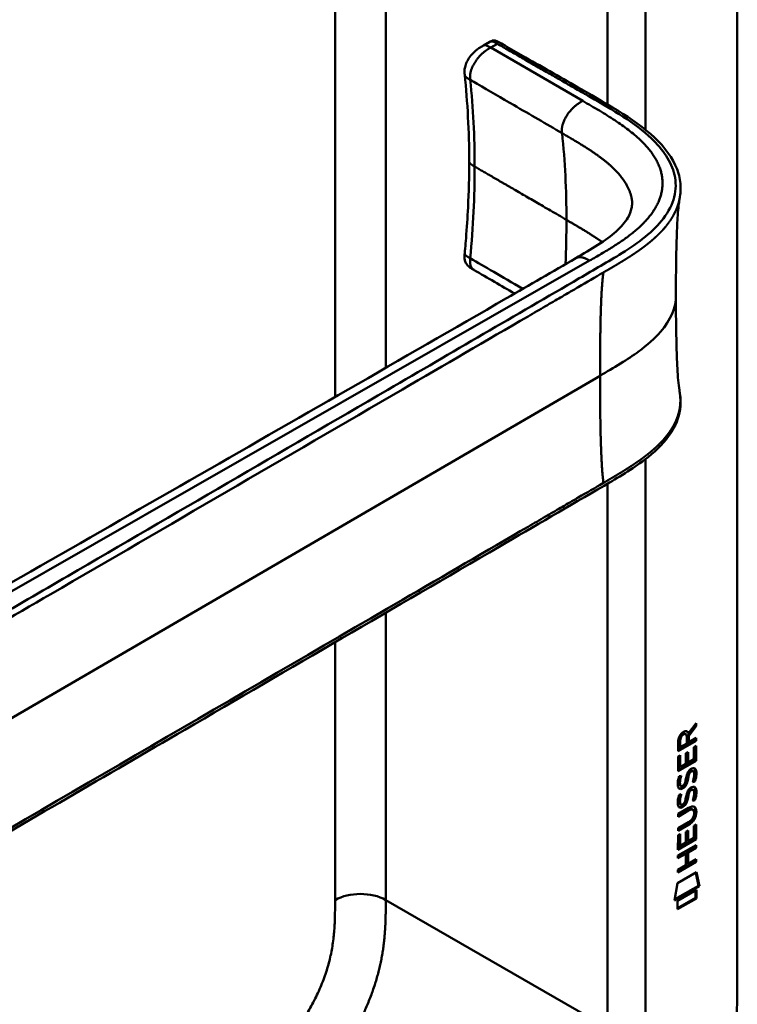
# Model space of a CAD drawing. Header units: millimetres. Extents: x 20 to 833, y 20 to 574.
# Tile 10 of 19: x 401 to 433, y 121 to 165. Entities that reach past the tile are written whole.
import ezdxf

# ---------------------------------------------------------------- set-up
doc = ezdxf.new("R2010")
doc.units = ezdxf.units.MM
doc.header["$LTSCALE"] = 2
doc.layers.add('Sichtbare Kanten(DIN)', color=7, linetype='Continuous', lineweight=50)
doc.layers.add('Sichtbare tangentiale Kanten(DIN)', color=7, linetype='Continuous', lineweight=50)

msp = doc.modelspace()

# ---------------------------------------------------------------- linework, layer by layer
at = {"layer": 'Sichtbare Kanten(DIN)'}
for p, q in [((432.598, 184.309), (432.598, 121.787)), ((421.27, 163.643), (421.552, 163.806)), ((421.27, 163.643), (421.27, 163.643)), ((420.426, 162.332), (420.426, 162.332)), ((420.627, 158.46), (420.627, 158.46)), ((420.844, 153.608), (420.844, 153.608)), ((423.83, 151.871), (423.83, 151.871)), ((430.424, 132.913), (430.762, 133.366)), ((430.72, 133.309), (430.72, 133.249)), ((430.762, 133.366), (430.762, 133.224)), ((430.255, 132.901), (430.297, 132.876)), ((430.382, 132.938), (430.424, 132.913)), ((430.72, 133.249), (430.397, 132.816)), ((430.762, 133.224), (430.439, 132.791)), ((430.72, 133.249), (430.762, 133.224)), ((430.719, 132.6), (429.953, 132.158)), ((430.762, 132.575), (429.953, 132.109)), ((429.953, 132.109), (429.954, 132.538)), ((430.01, 132.605), (430.01, 132.315)), ((430.052, 132.581), (430.052, 132.291)), ((430.052, 132.291), (430.34, 132.457)), ((430.34, 132.457), (430.34, 132.747)), ((430.397, 132.816), (430.397, 132.538)), ((430.397, 132.816), (430.439, 132.791)), ((430.397, 132.538), (430.439, 132.514)), ((430.439, 132.791), (430.439, 132.514)), ((430.439, 132.514), (430.762, 132.7)), ((430.719, 132.675), (430.719, 132.6)), ((430.719, 132.6), (430.762, 132.575)), ((430.762, 132.7), (430.762, 132.575)), ((430.01, 132.315), (430.052, 132.291)), ((430.304, 131.543), (430.305, 132.016)), ((430.305, 132.016), (430.403, 132.072)), ((430.361, 132.048), (430.36, 131.624)), ((430.403, 132.072), (430.403, 131.6)), ((430.663, 132.287), (430.762, 132.344)), ((430.663, 131.749), (430.663, 132.287)), ((430.719, 132.32), (430.719, 131.707)), ((430.762, 132.344), (430.761, 131.683)), ((429.953, 131.872), (430.052, 131.929)), ((429.953, 131.217), (429.953, 131.872)), ((430.719, 131.707), (429.953, 131.266)), ((430.761, 131.683), (429.953, 131.217)), ((430.009, 131.904), (430.009, 131.421)), ((430.052, 131.929), (430.051, 131.397)), ((430.051, 131.397), (430.304, 131.543)), ((430.36, 131.624), (430.403, 131.6)), ((430.403, 131.6), (430.663, 131.749)), ((430.719, 131.707), (430.761, 131.683)), ((430.009, 131.421), (430.051, 131.397)), ((430.424, 131.148), (430.467, 131.123)), ((430.504, 131.233), (430.501, 131.231)), ((430.504, 131.233), (430.547, 131.208)), ((430.547, 131.208), (430.543, 131.206)), ((430.584, 131.24), (430.626, 131.215)), ((430.001, 130.992), (430.097, 131.015)), ((430.25, 130.669), (430.253, 130.676)), ((430.358, 130.906), (430.4, 130.881)), ((430.372, 130.979), (430.414, 130.954)), ((430.663, 130.779), (430.705, 130.754)), ((430.014, 130.614), (430.016, 130.609)), ((430.042, 130.58), (430.084, 130.555)), ((430.057, 130.589), (430.059, 130.585)), ((430.424, 130.316), (430.466, 130.291)), ((430.504, 130.401), (430.5, 130.399)), ((430.504, 130.401), (430.546, 130.376)), ((430.546, 130.376), (430.543, 130.374)), ((430.583, 130.408), (430.626, 130.383)), ((430.001, 130.16), (430.096, 130.183)), ((430.014, 129.782), (430.016, 129.777)), ((430.25, 129.837), (430.253, 129.844)), ((430.357, 130.074), (430.4, 130.049)), ((430.371, 130.147), (430.414, 130.122)), ((430.662, 129.947), (430.705, 129.922)), ((429.951, 129.305), (430.417, 129.574)), ((430.381, 129.479), (429.951, 129.231)), ((430.424, 129.454), (429.951, 129.182)), ((430.041, 129.748), (430.084, 129.723)), ((430.056, 129.757), (430.058, 129.753)), ((430.575, 129.519), (430.618, 129.495)), ((430.672, 129.342), (430.672, 129.345)), ((429.951, 129.182), (429.951, 129.305)), ((429.951, 128.673), (430.423, 128.945)), ((430.374, 128.843), (429.951, 128.599)), ((430.416, 128.818), (429.951, 128.55)), ((429.951, 128.55), (429.951, 128.673)), ((430.302, 128.507), (430.401, 128.564)), ((430.302, 128.034), (430.302, 128.507)), ((430.358, 128.54), (430.358, 128.116)), ((430.401, 128.564), (430.401, 128.091)), ((430.66, 128.241), (430.661, 128.779)), ((430.661, 128.779), (430.759, 128.836)), ((430.717, 128.812), (430.716, 128.199)), ((430.759, 128.836), (430.759, 128.175)), ((429.95, 127.709), (429.951, 128.363)), ((430.716, 128.199), (429.95, 127.758)), ((430.759, 128.175), (429.95, 127.709)), ((429.951, 128.363), (430.049, 128.42)), ((430.007, 128.396), (430.006, 127.913)), ((430.049, 128.42), (430.049, 127.889)), ((430.049, 127.889), (430.302, 128.034)), ((430.358, 128.116), (430.401, 128.091)), ((430.401, 128.091), (430.66, 128.241)), ((430.716, 128.199), (430.759, 128.175)), ((429.95, 127.449), (430.758, 127.915)), ((430.006, 127.913), (430.049, 127.889)), ((430.36, 127.611), (430.359, 127.102)), ((430.716, 127.817), (430.36, 127.611)), ((430.36, 127.611), (430.402, 127.587)), ((430.758, 127.792), (430.402, 127.587)), ((430.402, 127.587), (430.402, 127.078)), ((430.716, 127.891), (430.716, 127.817)), ((430.716, 127.817), (430.758, 127.792)), ((430.758, 127.915), (430.758, 127.792)), ((430.715, 127.184), (429.949, 126.743)), ((430.758, 127.16), (429.949, 126.694)), ((430.259, 127.553), (429.95, 127.375)), ((430.301, 127.529), (429.95, 127.326)), ((429.95, 127.326), (429.95, 127.449)), ((430.259, 127.553), (430.301, 127.529)), ((430.301, 127.02), (430.301, 127.529)), ((430.402, 127.078), (430.758, 127.283)), ((430.715, 127.259), (430.715, 127.184)), ((430.715, 127.184), (430.758, 127.16)), ((430.758, 127.283), (430.758, 127.16)), ((429.929, 126.21), (430.779, 126.7)), ((429.949, 126.817), (430.301, 127.02)), ((429.949, 126.694), (429.949, 126.817)), ((430.359, 127.102), (430.402, 127.078)), ((430.779, 126.7), (430.906, 126.077)), ((430.746, 126.681), (430.864, 126.102)), ((429.799, 125.439), (429.929, 126.21)), ((430.906, 126.077), (429.799, 125.439)), ((430.864, 126.102), (429.808, 125.493)), ((429.929, 125.42), (430.777, 125.909)), ((430.734, 125.885), (430.734, 125.56)), ((430.777, 125.909), (430.776, 125.536)), ((430.864, 126.102), (430.906, 126.077)), ((430.734, 125.56), (429.929, 125.096)), ((430.776, 125.536), (429.929, 125.047)), ((429.929, 125.047), (429.929, 125.42)), ((430.734, 125.56), (430.776, 125.536))]:
    msp.add_line(p, q, dxfattribs=at)
for centre, major_axis, ratio, start_param, end_param in [((430.343, 132.545), (-0.175, 0.346), 0.819444, 0.044165, 1.01691), ((430.386, 132.521), (-0.175, 0.346), 0.819444, 0.044165, 1.01691), ((429.992, 132.267), (-0.368, -0.732), 0.34929, 2.798951, 3.629759), ((429.949, 132.292), (-0.368, -0.732), 0.34929, 2.798951, 3.03581), ((430.318, 130.574), (0.258, 0.67), 0.280159, 6.239264, 6.601156), ((430.36, 130.55), (0.258, 0.67), 0.280159, 6.079768, 6.601156), ((430.234, 130.668), (0.0284, 0.0613), 0.214041, 4.52817, 4.836248), ((430.372, 131.837), (0.327, 1.256), 0.153171, 2.885023, 2.945982), ((430.225, 130.995), (0.178, 0.418), 0.325758, 2.860979, 3.102051), ((430.415, 131.812), (0.327, 1.256), 0.153171, 2.885023, 2.945982), ((430.268, 130.97), (0.178, 0.418), 0.325758, 2.860979, 3.321272), ((430.318, 129.743), (0.258, 0.669), 0.280374, 6.239236, 6.601395), ((430.36, 129.718), (0.258, 0.669), 0.280374, 6.079702, 6.601395), ((430.396, 131.099), (0.352, 1.35), 0.146604, 2.895407, 2.954548), ((430.227, 130.167), (0.18, 0.422), 0.324198, 2.862775, 3.102561), ((430.439, 131.075), (0.352, 1.35), 0.146604, 2.895407, 2.954548), ((430.233, 129.836), (0.0284, 0.0613), 0.214041, 4.52817, 4.836248), ((430.269, 130.142), (0.18, 0.422), 0.324198, 2.862775, 3.320606), ((429.295, 129.749), (1.388, -0.568), 0.642788, 5.820817, 6.539156), ((429.337, 129.724), (1.388, -0.568), 0.642788, 5.820817, 6.539156), ((429.336, 127.423), (1.355, 2.199), 0.216474, 5.945573, 6.664037), ((424.045, 131.994), (6.595, -2.821), 0.235363, 6.108423, 6.383356), ((429.294, 127.448), (1.355, 2.199), 0.216474, 5.945573, 6.245566)]:
    msp.add_ellipse(centre, major_axis=major_axis, ratio=ratio, start_param=start_param, end_param=end_param, dxfattribs=at)
for points, knots in [([(420.426, 162.332), (420.423, 162.368), (420.418, 162.409), (420.416, 162.505), (420.419, 162.561), (420.442, 162.692), (420.465, 162.769), (420.529, 162.92), (420.571, 162.995), (420.672, 163.147), (420.734, 163.223), (420.88, 163.375), (420.967, 163.45), (421.128, 163.562), (421.203, 163.604), (421.27, 163.643)], [0, 0, 0, 0, 0.0359077, 0.0359077, 0.0808895, 0.0808895, 0.1413907, 0.1413907, 0.2046198, 0.2046198, 0.2783665, 0.2783665, 0.3691868, 0.3691868, 0.4424007, 0.4424007, 0.4424007, 0.4424007]), ([(421.556, 163.808), (421.567, 163.814), (421.578, 163.821), (421.604, 163.834), (421.619, 163.841), (421.649, 163.852), (421.665, 163.857), (421.697, 163.863), (421.713, 163.864), (421.746, 163.864), (421.764, 163.862), (421.807, 163.853), (421.831, 163.845), (421.9, 163.818), (421.942, 163.794), (422.095, 163.705), (422.2, 163.645), (422.586, 163.425), (422.861, 163.264), (423.966, 162.633), (424.796, 162.155), (426.874, 160.966), (428.192, 160.253), (429.499, 158.92), (429.824, 158.431), (430.04, 157.682), (430.073, 157.442), (430.062, 157.092), (430.054, 156.992), (430.033, 156.865), (430.031, 156.854), (430.029, 156.838), (430.028, 156.834), (430.027, 156.827), (430.026, 156.823), (430.025, 156.818), (430.025, 156.816), (430.024, 156.813), (430.024, 156.812), (430.024, 156.811), (430.024, 156.81), (430.024, 156.809), (430.023, 156.809), (430.023, 156.808), (430.023, 156.807), (430.023, 156.807), (430.023, 156.807), (430.023, 156.807)], [0.000843, 0.000843, 0.000843, 0.000843, 0.012002, 0.012002, 0.024086, 0.024086, 0.036304, 0.036304, 0.04868, 0.04868, 0.063766, 0.063766, 0.086736, 0.086736, 0.130268, 0.130268, 0.24534, 0.24534, 0.53744, 0.53744, 1.413741, 1.413741, 2.732266, 2.732266, 3.383583, 3.383583, 3.678745, 3.678745, 3.79819, 3.79819, 3.809282, 3.809282, 3.813105, 3.813105, 3.815784, 3.815784, 3.817258, 3.817258, 3.818042, 3.818042, 3.818425, 3.818425, 3.819027, 3.819027, 3.819626, 3.819626, 3.819766, 3.819766, 3.819766, 3.819766]), ([(420.426, 154.357), (420.428, 154.374), (420.429, 154.392), (420.436, 154.461), (420.441, 154.512), (420.459, 154.719), (420.473, 154.873), (420.523, 155.488), (420.553, 155.947), (420.61, 157.097), (420.627, 157.784), (420.627, 158.46)], [0, 0, 0, 0, 0.01508, 0.01508, 0.060317, 0.060317, 0.196032, 0.196032, 0.603239, 0.603239, 1.22638, 1.22638, 1.22638, 1.22638]), ([(425.387, 154.132), (426.069, 154.527), (426.743, 154.929), (427.419, 155.537), (427.591, 155.739), (427.789, 156.082), (427.844, 156.225), (427.89, 156.439), (427.898, 156.511), (427.902, 156.614), (427.901, 156.648), (427.898, 156.693), (427.897, 156.708), (427.895, 156.726), (427.895, 156.731), (427.894, 156.736), (427.894, 156.737), (427.894, 156.737)], [0.000047, 0.000047, 0.000047, 0.000047, 0.726132, 0.726132, 1.094003, 1.094003, 1.349296, 1.349296, 1.479575, 1.479575, 1.54524, 1.54524, 1.578485, 1.578485, 1.595558, 1.595558, 1.603306, 1.603306, 1.603306, 1.603306]), ([(430.023, 156.807), (430.013, 156.749), (430, 156.665), (429.974, 156.451), (429.961, 156.313), (429.927, 155.877), (429.911, 155.557), (429.866, 154.344), (429.858, 153.411), (429.858, 152.485)], [0, 0, 0, 0, 0.124269, 0.124269, 0.280476, 0.280476, 0.595236, 0.595236, 1.460829, 1.460829, 1.460829, 1.460829]), ([(393.949, 136.07), (403.417, 141.492), (412.883, 146.913), (423.323, 152.939), (424.355, 153.536), (425.387, 154.132)], [0, 0, 0, 0, 10.000028, 10.000028, 11.098058, 11.098058, 11.098058, 11.098058]), ([(420.842, 153.606), (420.825, 153.617), (420.804, 153.628), (420.76, 153.654), (420.737, 153.668), (420.688, 153.699), (420.663, 153.717), (420.61, 153.76), (420.582, 153.785), (420.528, 153.845), (420.503, 153.881), (420.458, 153.965), (420.441, 154.014), (420.418, 154.125), (420.415, 154.189), (420.42, 154.288), (420.423, 154.323), (420.426, 154.357)], [0, 0, 0, 0, 0.0211447, 0.0211447, 0.0416819, 0.0416819, 0.0646787, 0.0646787, 0.0929056, 0.0929056, 0.1280334, 0.1280334, 0.1708261, 0.1708261, 0.2232514, 0.2232514, 0.2531817, 0.2531817, 0.2531817, 0.2531817]), ([(429.858, 152.485), (429.858, 151.714), (429.865, 150.94), (429.895, 149.806), (429.909, 149.43), (429.942, 148.896), (429.955, 148.722), (429.987, 148.401), (430.007, 148.252), (430.023, 148.164)], [0, 0, 0, 0, 0.721466, 0.721466, 1.084261, 1.084261, 1.269024, 1.269024, 1.460513, 1.460513, 1.460513, 1.460513]), ([(430.023, 148.164), (430.023, 148.164), (430.023, 148.163), (430.023, 148.162), (430.023, 148.162), (430.023, 148.161), (430.023, 148.16), (430.024, 148.159), (430.024, 148.158), (430.024, 148.156), (430.024, 148.155), (430.025, 148.153), (430.025, 148.152), (430.026, 148.148), (430.026, 148.146), (430.027, 148.139), (430.028, 148.135), (430.03, 148.121), (430.032, 148.112), (430.037, 148.077), (430.041, 148.053), (430.054, 147.958), (430.06, 147.891), (430.073, 147.624), (430.058, 147.431), (429.943, 146.872), (429.773, 146.513), (429.256, 145.803), (428.884, 145.451), (427.917, 144.712), (427.282, 144.339), (425.089, 143.06), (423.528, 142.152), (417.286, 138.518), (412.605, 135.792), (404.412, 131.021), (400.901, 128.976), (394.757, 125.398), (392.192, 123.827), (388.63, 121.874), (387.72, 121.43), (386.188, 120.928), (385.622, 120.774), (384.74, 120.704), (384.426, 120.711), (383.963, 120.79), (383.804, 120.83), (383.572, 120.911), (383.495, 120.942), (383.38, 120.995), (383.341, 121.014), (383.283, 121.044), (383.263, 121.055), (383.234, 121.071), (383.223, 121.077), (383.208, 121.086), (383.202, 121.089), (383.194, 121.094), (383.191, 121.095), (383.187, 121.098), (383.185, 121.099), (383.183, 121.1), (383.181, 121.101), (383.18, 121.102)], [0, 0, 0, 0, 0.000812, 0.000812, 0.001159, 0.001159, 0.001709, 0.001709, 0.00226, 0.00226, 0.00297, 0.00297, 0.004051, 0.004051, 0.005946, 0.005946, 0.009784, 0.009784, 0.018899, 0.018899, 0.044942, 0.044942, 0.123041, 0.123041, 0.357876, 0.357876, 0.819393, 0.819393, 1.341428, 1.341428, 2.016287, 2.016287, 3.678544, 3.678544, 8.665313, 8.665313, 12.40539, 12.40539, 15.210451, 15.210451, 16.085372, 16.085372, 16.55485, 16.55485, 16.809473, 16.809473, 16.944798, 16.944798, 17.014076, 17.014076, 17.049094, 17.049094, 17.066817, 17.066817, 17.075861, 17.075861, 17.080537, 17.080537, 17.082986, 17.082986, 17.084274, 17.084274, 17.085621, 17.085621, 17.085621, 17.085621]), ([(430.575, 129.519), (430.573, 129.52), (430.57, 129.522), (430.55, 129.531), (430.53, 129.532), (430.469, 129.524), (430.424, 129.503), (430.381, 129.479)], [0.06065051, 0.06065051, 0.06065051, 0.06065051, 0.06439039, 0.06439039, 0.08887549, 0.08887549, 0.13413559, 0.13413559, 0.13413559, 0.13413559]), ([(430.672, 129.345), (430.672, 129.36), (430.672, 129.375), (430.667, 129.417), (430.661, 129.442), (430.64, 129.479), (430.627, 129.491), (430.593, 129.506), (430.573, 129.508), (430.511, 129.499), (430.466, 129.479), (430.424, 129.454)], [0, 0, 0, 0, 0.0140042, 0.0140042, 0.0408947, 0.0408947, 0.0643904, 0.0643904, 0.0888755, 0.0888755, 0.1341356, 0.1341356, 0.1341356, 0.1341356]), ([(424.826, 108.552), (424.942, 108.619), (425.229, 108.786), (425.604, 109.013), (426.036, 109.289), (426.384, 109.525), (426.819, 109.843), (427.168, 110.116), (427.601, 110.482), (427.945, 110.795), (428.369, 111.212), (428.702, 111.565), (429.109, 112.03), (429.425, 112.419), (429.806, 112.924), (430.098, 113.343), (430.446, 113.88), (430.708, 114.321), (431.015, 114.88), (431.242, 115.333), (431.502, 115.903), (431.69, 116.36), (431.899, 116.929), (432.045, 117.381), (432.201, 117.939), (432.305, 118.379), (432.41, 118.919), (432.475, 119.341), (432.534, 119.857), (432.565, 120.259), (432.588, 120.749), (432.598, 121.229), (432.599, 121.602), (432.598, 121.787)], [0.0130421, 0.0130421, 0.0130421, 0.0130421, 0.0416672, 0.0833338, 0.1041671, 0.1458338, 0.1666671, 0.2083337, 0.2291671, 0.2708337, 0.291667, 0.3333337, 0.354167, 0.3958336, 0.416667, 0.4583336, 0.4791669, 0.5208336, 0.5416669, 0.5833336, 0.6041669, 0.6458335, 0.6666668, 0.7083335, 0.7291668, 0.7708335, 0.7916668, 0.8333334, 0.8541667, 0.8958334, 0.9166667, 0.9583334, 0.9999958, 0.9999958, 0.9999958, 0.9999958])]:
    msp.add_open_spline(points, degree=3, knots=knots, dxfattribs=at)
for points in [[(421.552, 163.806), (421.553, 163.806), (421.553, 163.806), (421.554, 163.806)], [(420.627, 158.461), (420.627, 159.792), (420.552, 161.106), (420.426, 162.332)], [(422.656, 152.554), (422.052, 152.905), (421.448, 153.256), (420.842, 153.606)], [(429.954, 132.538), (429.958, 132.685), (430.024, 132.874), (430.197, 132.974)], [(430.255, 132.901), (430.233, 132.913), (430.202, 132.911), (430.156, 132.885)], [(430.34, 132.747), (430.34, 132.836), (430.316, 132.928), (430.198, 132.86)], [(430.304, 130.875), (430.328, 131.009), (430.357, 131.095), (430.397, 131.172)], [(430.424, 131.148), (430.404, 131.107), (430.387, 131.052), (430.372, 130.979)], [(430.397, 131.172), (430.423, 131.224), (430.46, 131.269), (430.511, 131.306)], [(430.467, 131.123), (430.447, 131.083), (430.43, 131.028), (430.414, 130.954)], [(430.501, 131.231), (430.467, 131.211), (430.445, 131.188), (430.424, 131.148)], [(430.543, 131.206), (430.509, 131.186), (430.488, 131.163), (430.467, 131.123)], [(430.511, 131.306), (430.592, 131.365), (430.672, 131.379), (430.727, 131.307)], [(430.662, 130.933), (430.681, 131.054), (430.681, 131.144), (430.651, 131.191)], [(430.667, 131.351), (430.673, 131.345), (430.679, 131.339), (430.685, 131.331)], [(430.685, 131.331), (430.716, 131.29), (430.731, 131.228), (430.731, 131.14)], [(430.731, 131.14), (430.731, 131.112), (430.729, 131.083), (430.726, 131.05)], [(430.727, 131.307), (430.758, 131.266), (430.773, 131.203), (430.773, 131.115)], [(430.773, 131.115), (430.773, 131.087), (430.771, 131.058), (430.769, 131.026)], [(429.966, 130.489), (429.941, 130.553), (429.933, 130.624), (429.944, 130.739)], [(429.944, 130.739), (429.949, 130.787), (429.961, 130.861), (429.981, 130.929)], [(429.981, 130.929), (429.987, 130.949), (430.001, 130.992), (430.001, 130.992)], [(430.011, 130.862), (429.993, 130.769), (429.991, 130.695), (430.007, 130.634)], [(430.045, 131.002), (430.034, 130.961), (430.017, 130.895), (430.011, 130.862)], [(430.053, 130.838), (430.035, 130.745), (430.033, 130.671), (430.05, 130.61)], [(430.097, 131.015), (430.097, 131.015), (430.063, 130.888), (430.053, 130.838)], [(430.117, 130.549), (430.158, 130.553), (430.212, 130.596), (430.241, 130.65)], [(430.303, 130.697), (430.271, 130.61), (430.216, 130.526), (430.126, 130.476)], [(430.346, 130.673), (430.313, 130.585), (430.258, 130.502), (430.168, 130.451)], [(430.253, 130.676), (430.273, 130.723), (430.289, 130.786), (430.304, 130.875)], [(430.358, 130.906), (430.343, 130.819), (430.325, 130.755), (430.303, 130.697)], [(430.4, 130.881), (430.385, 130.794), (430.367, 130.73), (430.346, 130.673)], [(430.372, 130.979), (430.37, 130.968), (430.358, 130.907), (430.358, 130.906)], [(430.414, 130.954), (430.412, 130.943), (430.401, 130.882), (430.4, 130.881)], [(430.601, 130.723), (430.601, 130.723), (430.645, 130.831), (430.662, 130.933)], [(430.705, 130.754), (430.7, 130.753), (430.601, 130.723), (430.601, 130.723)], [(430.663, 130.779), (430.66, 130.778), (430.639, 130.772), (430.617, 130.765)], [(430.726, 131.05), (430.718, 130.937), (430.673, 130.804), (430.663, 130.779)], [(430.769, 131.026), (430.76, 130.913), (430.716, 130.779), (430.705, 130.754)], [(430.125, 130.43), (430.061, 130.404), (429.996, 130.414), (429.966, 130.489)], [(430.082, 130.455), (430.052, 130.442), (430.021, 130.438), (429.994, 130.445)], [(430.126, 130.476), (430.097, 130.46), (430.091, 130.458), (430.082, 130.455)], [(430.168, 130.451), (430.14, 130.435), (430.134, 130.434), (430.125, 130.43)], [(430.304, 130.043), (430.328, 130.177), (430.357, 130.263), (430.396, 130.34)], [(430.424, 130.316), (430.404, 130.275), (430.387, 130.22), (430.371, 130.147)], [(430.396, 130.34), (430.423, 130.392), (430.46, 130.437), (430.51, 130.474)], [(430.466, 130.291), (430.446, 130.251), (430.429, 130.196), (430.414, 130.122)], [(430.5, 130.399), (430.466, 130.379), (430.445, 130.356), (430.424, 130.316)], [(430.543, 130.374), (430.508, 130.354), (430.487, 130.331), (430.466, 130.291)], [(430.51, 130.474), (430.592, 130.533), (430.672, 130.547), (430.726, 130.475)], [(430.661, 130.101), (430.68, 130.221), (430.68, 130.312), (430.65, 130.359)], [(430.726, 130.218), (430.717, 130.105), (430.673, 129.972), (430.662, 129.947)], [(430.666, 130.519), (430.672, 130.513), (430.678, 130.507), (430.684, 130.499)], [(430.684, 130.499), (430.715, 130.458), (430.73, 130.396), (430.73, 130.308)], [(430.726, 130.475), (430.758, 130.434), (430.773, 130.371), (430.773, 130.283)], [(430.73, 130.308), (430.73, 130.28), (430.728, 130.251), (430.726, 130.218)], [(430.773, 130.283), (430.773, 130.255), (430.771, 130.226), (430.768, 130.194)], [(429.966, 129.657), (429.94, 129.721), (429.932, 129.792), (429.944, 129.907)], [(429.944, 129.907), (429.949, 129.955), (429.961, 130.029), (429.981, 130.097)], [(429.981, 130.097), (429.986, 130.117), (430.001, 130.16), (430.001, 130.16)], [(430.01, 130.03), (429.992, 129.937), (429.99, 129.863), (430.007, 129.802)], [(430.044, 130.17), (430.034, 130.129), (430.017, 130.063), (430.01, 130.03)], [(430.053, 130.006), (430.035, 129.913), (430.033, 129.839), (430.049, 129.778)], [(430.096, 130.183), (430.096, 130.183), (430.063, 130.056), (430.053, 130.006)], [(430.116, 129.717), (430.158, 129.721), (430.211, 129.764), (430.241, 129.818)], [(430.303, 129.865), (430.27, 129.778), (430.215, 129.694), (430.125, 129.644)], [(430.345, 129.841), (430.313, 129.753), (430.258, 129.67), (430.168, 129.619)], [(430.253, 129.844), (430.272, 129.891), (430.288, 129.954), (430.304, 130.043)], [(430.357, 130.074), (430.342, 129.987), (430.324, 129.923), (430.303, 129.865)], [(430.4, 130.049), (430.384, 129.962), (430.367, 129.898), (430.345, 129.841)], [(430.371, 130.147), (430.369, 130.136), (430.358, 130.075), (430.357, 130.074)], [(430.414, 130.122), (430.411, 130.111), (430.4, 130.05), (430.4, 130.049)], [(430.601, 129.891), (430.601, 129.891), (430.644, 129.999), (430.661, 130.101)], [(430.705, 129.922), (430.699, 129.921), (430.601, 129.891), (430.601, 129.891)], [(430.662, 129.947), (430.66, 129.946), (430.639, 129.94), (430.616, 129.933)], [(430.768, 130.194), (430.76, 130.081), (430.715, 129.947), (430.705, 129.922)], [(430.124, 129.598), (430.061, 129.572), (429.996, 129.582), (429.966, 129.657)], [(430.082, 129.623), (430.051, 129.61), (430.021, 129.606), (429.994, 129.613)], [(430.125, 129.644), (430.097, 129.628), (430.091, 129.626), (430.082, 129.623)], [(430.168, 129.619), (430.139, 129.603), (430.133, 129.602), (430.124, 129.598)]]:
    msp.add_open_spline(points, degree=3, dxfattribs=at)
msp.add_rational_spline([(430.023, 148.164), (430.023, 148.164), (430.023, 148.164), (430.023, 148.164)], [0.999508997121, 0.999509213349, 0.999509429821, 0.999509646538], degree=3, dxfattribs=at)
at = {"layer": 'Sichtbare tangentiale Kanten(DIN)'}
for p, q in [((416.901, 149.236), (416.901, 182.444)), ((426.8, 181.614), (426.8, 161.006)), ((414.638, 147.935), (414.638, 181.138)), ((421.884, 163.714), (421.593, 163.546)), ((421.593, 163.546), (425.696, 161.163)), ((420.674, 162.102), (420.674, 162.101)), ((428.497, 155.098), (428.497, 155.098)), ((426.002, 154.026), (394.474, 135.983)), ((420.674, 154.13), (420.674, 154.132)), ((426.004, 154.027), (426.002, 154.026)), ((427.295, 154.266), (427.295, 154.266)), ((424.195, 152.084), (424.195, 152.084)), ((390.569, 127.979), (426.47, 148.884)), ((414.638, 146.888), (414.638, 146.888)), ((426.8, 144.058), (426.8, 119.746)), ((416.901, 125.462), (416.901, 138.293)), ((414.638, 137.12), (414.638, 137.12)), ((414.638, 125.462), (414.638, 136.976)), ((430.156, 132.885), (430.198, 132.86)), ((430.01, 132.605), (430.052, 132.581)), ((430.501, 131.231), (430.543, 131.206)), ((430.685, 131.331), (430.727, 131.307)), ((430.731, 131.14), (430.773, 131.115)), ((430.011, 130.862), (430.053, 130.838)), ((430.303, 130.697), (430.346, 130.673)), ((430.726, 131.05), (430.769, 131.026)), ((430.007, 130.634), (430.05, 130.61)), ((430.014, 130.614), (430.057, 130.589)), ((430.016, 130.609), (430.059, 130.585)), ((430.082, 130.455), (430.125, 130.43)), ((430.126, 130.476), (430.168, 130.451)), ((430.5, 130.399), (430.543, 130.374)), ((430.684, 130.499), (430.726, 130.475)), ((430.726, 130.218), (430.768, 130.194)), ((430.73, 130.308), (430.773, 130.283)), ((430.007, 129.802), (430.049, 129.778)), ((430.01, 130.03), (430.053, 130.006)), ((430.014, 129.782), (430.056, 129.757)), ((430.016, 129.777), (430.058, 129.753)), ((430.303, 129.865), (430.345, 129.841)), ((430.082, 129.623), (430.124, 129.598)), ((430.125, 129.644), (430.168, 129.619)), ((430.381, 129.479), (430.424, 129.454)), ((430.73, 129.425), (430.772, 129.401)), ((430.374, 128.843), (430.416, 128.818)), ((416.901, 125.462), (426.8, 119.746))]:
    msp.add_line(p, q, dxfattribs=at)
for major_axis, start_param, end_param in [((21.528, 37.287), 5.497784, 5.611427), ((-21.528, -37.287), 2.300587, 2.356191)]:
    msp.add_ellipse((394.526, 138.268), major_axis=major_axis, ratio=0.57735, start_param=start_param, end_param=end_param, dxfattribs=at)
for points, degree in [([(421.274, 185.375), (407.61, 177.486), (393.947, 169.598), (380.283, 161.709)], 3), ([(428.497, 159.873), (428.497, 167.12), (428.497, 174.367), (428.497, 181.614)], 3), ([(421.593, 163.546), (421.457, 163.624), (421.338, 163.68), (421.27, 163.643)], 3), ([(420.426, 162.332), (420.431, 162.284), (420.462, 162.237), (420.519, 162.192), (420.595, 162.148), (420.674, 162.102)], 5), ([(424.775, 159.719), (424.749, 159.964), (424.72, 160.217), (425.1, 160.82), (425.408, 160.997), (425.696, 161.163)], 5), ([(425.696, 161.163), (428.231, 159.691), (430.257, 158.515), (430.031, 156.333), (428.114, 155.235), (426.004, 154.027)], 5), ([(427.895, 156.733), (427.802, 157.357), (427.415, 157.985), (426.728, 158.582), (425.799, 159.123), (424.775, 159.719)], 5), ([(420.87, 158.229), (420.789, 158.276), (420.713, 158.32), (420.656, 158.366), (420.627, 158.413), (420.627, 158.46)], 5), ([(426.566, 154.855), (426.287, 155.052), (425.985, 155.248), (425.661, 155.444), (425.322, 155.642), (424.971, 155.846)], 5), ([(420.426, 154.357), (420.422, 154.316), (420.449, 154.272), (420.507, 154.226), (420.588, 154.179), (420.674, 154.13)], 5), ([(423.023, 152.766), (422.048, 153.333), (421.325, 153.753), (420.674, 154.13)], 3), ([(426.002, 154.026), (425.877, 154.098), (425.748, 154.173), (425.61, 154.205), (425.485, 154.189), (425.387, 154.132)], 5), ([(426.621, 153.497), (426.542, 152.958), (426.501, 152.165), (426.48, 151.148), (426.47, 150.019), (426.47, 148.884)], 5), ([(426.621, 144.098), (426.542, 144.728), (426.501, 145.568), (426.48, 146.609), (426.47, 147.75), (426.47, 148.884)], 5), ([(428.497, 119.746), (428.497, 128.216), (428.497, 136.686), (428.497, 145.156)], 3), ([(414.638, 125.462), (415.263, 125.822), (416.276, 125.822), (416.901, 125.462)], 3), ([(410.532, 114.833), (412.635, 116.047), (414.662, 117.222), (416.901, 120.957), (416.901, 123.168), (416.901, 125.462)], 5)]:
    msp.add_open_spline(points, degree=degree, dxfattribs=at)
for points, degree, knots in [([(421.884, 163.714), (421.887, 163.713), (421.889, 163.711), (421.891, 163.71), (421.976, 163.661), (422.059, 163.613), (422.142, 163.565), (422.225, 163.518), (422.307, 163.47), (422.389, 163.423), (422.472, 163.375), (422.555, 163.328), (422.639, 163.279), (422.723, 163.231), (422.809, 163.182), (422.896, 163.131), (422.94, 163.106), (422.984, 163.081), (423.029, 163.055), (423.073, 163.03), (423.118, 163.004), (423.163, 162.978), (423.253, 162.926), (423.346, 162.873), (423.438, 162.82), (423.531, 162.767), (423.624, 162.714), (423.716, 162.661), (423.808, 162.608), (423.9, 162.556), (423.99, 162.504), (424.08, 162.452), (424.169, 162.402), (424.256, 162.352), (424.343, 162.302), (424.429, 162.253), (424.514, 162.204), (424.598, 162.155), (424.682, 162.107), (424.766, 162.06), (424.849, 162.012), (424.933, 161.964), (425.016, 161.916), (425.1, 161.868), (425.183, 161.82), (425.268, 161.772), (425.352, 161.724), (425.437, 161.675), (425.522, 161.627), (425.607, 161.578), (425.693, 161.529), (425.779, 161.48), (425.865, 161.431), (425.951, 161.381), (426.037, 161.332), (427.054, 160.75), (428.026, 160.189), (428.765, 159.484), (429.28, 158.994), (429.661, 158.431), (429.793, 157.862), (429.948, 157.193), (429.769, 156.522), (429.3, 155.906), (428.863, 155.332), (428.19, 154.825), (427.446, 154.36), (426.835, 153.978), (426.185, 153.612), (425.545, 153.239), (422.7, 151.582), (419.842, 149.918), (416.991, 148.258), (412.229, 145.485), (407.462, 142.709), (402.699, 139.935), (400.317, 138.548), (397.935, 137.161), (395.553, 135.774), (394.362, 135.081), (393.171, 134.387), (391.98, 133.694), (391.23, 133.257), (390.483, 132.814), (389.727, 132.386), (389.282, 132.135), (388.834, 131.893), (388.358, 131.662), (388.247, 131.609), (388.136, 131.556), (388.018, 131.502)], 3, [0, 0, 0, 0, 0.002518, 0.002518, 0.002518, 0.094944, 0.094944, 0.094944, 0.18737, 0.18737, 0.18737, 0.279796, 0.279796, 0.279796, 0.372222, 0.372222, 0.372222, 0.418434, 0.418434, 0.418434, 0.464647, 0.464647, 0.464647, 0.557073, 0.557073, 0.557073, 0.649499, 0.649499, 0.649499, 0.741925, 0.741925, 0.741925, 0.834351, 0.834351, 0.834351, 0.926776, 0.926776, 0.926776, 1.019202, 1.019202, 1.019202, 1.111628, 1.111628, 1.111628, 1.204054, 1.204054, 1.204054, 1.29648, 1.29648, 1.29648, 1.388905, 1.388905, 1.388905, 1.481331, 1.481331, 1.481331, 2.571552, 2.571552, 2.571552, 3.331424, 3.331424, 3.331424, 4.2235, 4.2235, 4.2235, 5.055186, 5.055186, 5.055186, 5.737675, 5.737675, 5.737675, 8.775646, 8.775646, 8.775646, 13.850256, 13.850256, 13.850256, 16.38756, 16.38756, 16.38756, 17.656213, 17.656213, 17.656213, 18.455338, 18.455338, 18.455338, 18.924865, 18.924865, 18.924865, 19.034762, 19.034762, 19.034762, 19.034762]), ([(421.554, 163.806), (421.554, 163.807), (421.555, 163.807), (421.602, 163.832), (421.663, 163.821), (421.779, 163.775), (421.833, 163.744), (421.884, 163.714)], 3, [0.1123448, 0.1123448, 0.1123448, 0.1123448, 0.1133897, 0.1133897, 0.1721179, 0.1721179, 0.228328, 0.228328, 0.228328, 0.228328]), ([(420.674, 162.102), (420.67, 162.143), (420.662, 162.218), (420.66, 162.336), (420.692, 162.505), (420.844, 162.865), (421.073, 163.176), (421.295, 163.374), (421.46, 163.469), (421.593, 163.546)], 5, [0, 0, 0, 0, 0, 0, 0.166667, 0.305556, 0.444444, 0.537037, 1, 1, 1, 1, 1, 1]), ([(424.775, 159.719), (424.069, 160.13), (423.338, 160.555), (422.628, 160.969), (422.067, 161.295), (421.527, 161.609), (420.98, 161.925), (420.879, 161.984), (420.777, 162.043), (420.674, 162.102)], 3, [0, 0, 0, 0, 0.516956, 0.516956, 0.516956, 0.924613, 0.924613, 0.924613, 1, 1, 1, 1]), ([(420.674, 162.101), (420.674, 162.098), (420.674, 162.098), (420.674, 162.097), (420.805, 160.851), (420.87, 159.559), (420.87, 158.23)], 3, [-3.015859, -3.015859, -3.015859, -3.015859, -3.014661, -3.014661, -3.014661, -1.789448, -1.789448, -1.789448, -1.789448]), ([(420.674, 154.132), (420.674, 154.134), (420.674, 154.134), (420.674, 154.136), (420.805, 155.532), (420.87, 156.9), (420.87, 158.229)], 3, [-3.015859, -3.015859, -3.015859, -3.015859, -3.014661, -3.014661, -3.014661, -1.789448, -1.789448, -1.789448, -1.789448]), ([(420.674, 154.13), (420.661, 153.983), (420.66, 153.833), (420.723, 153.725), (420.752, 153.676), (420.793, 153.636), (420.844, 153.608)], 3, [0, 0, 0, 0, 0.3185363, 0.3185363, 0.3185363, 0.4627076, 0.4627076, 0.4627076, 0.4627076]), ([(426.621, 153.497), (426.247, 153.279), (425.873, 153.061), (425.499, 152.843), (425.344, 152.753), (425.189, 152.663), (425.035, 152.573), (424.816, 152.446), (424.597, 152.318), (424.378, 152.191), (424.262, 152.123), (424.147, 152.056), (424.031, 151.989), (423.773, 151.838), (423.514, 151.688), (423.256, 151.537), (421.386, 150.448), (419.516, 149.359), (417.646, 148.271)], 3, [0, 0, 0, 0, 0.398413, 0.398413, 0.398413, 0.557467, 0.557467, 0.557467, 0.796366, 0.796366, 0.796366, 0.913432, 0.913432, 0.913432, 1.194862, 1.194862, 1.194862, 3.186788, 3.186788, 3.186788, 3.186788]), ([(426.47, 148.884), (426.771, 149.06), (427.073, 149.235), (427.384, 149.428), (427.696, 149.621), (427.958, 149.797), (428.174, 149.955), (428.605, 150.27), (428.914, 150.551), (429.163, 150.839), (429.628, 151.375), (429.86, 151.928), (429.861, 152.485)], 3, [0, 0, 0, 0, 0.240648, 0.240648, 0.240648, 0.481295, 0.481295, 0.481295, 0.96259, 0.96259, 0.96259, 1.859268, 1.859268, 1.859268, 1.859268]), ([(417.646, 148.271), (412.414, 145.224), (407.177, 142.174), (401.946, 139.128), (398.528, 137.138), (395.111, 135.148), (391.694, 133.158), (391.369, 132.969), (391.045, 132.78), (390.721, 132.591)], 3, [3.186788, 3.186788, 3.186788, 3.186788, 8.760538, 8.760538, 8.760538, 12.401919, 12.401919, 12.401919, 12.747463, 12.747463, 12.747463, 12.747463]), ([(426.621, 144.098), (426.247, 143.88), (425.873, 143.662), (425.499, 143.444), (425.343, 143.354), (425.188, 143.263), (425.032, 143.173), (424.814, 143.046), (424.596, 142.919), (424.378, 142.792), (424.262, 142.724), (424.146, 142.656), (424.03, 142.589), (423.772, 142.439), (423.514, 142.288), (423.256, 142.138), (421.386, 141.049), (419.516, 139.96), (417.646, 138.871)], 3, [0, 0, 0, 0, 0.398412, 0.398412, 0.398412, 0.558361, 0.558361, 0.558361, 0.796365, 0.796365, 0.796365, 0.913785, 0.913785, 0.913785, 1.19486, 1.19486, 1.19486, 3.18679, 3.18679, 3.18679, 3.18679]), ([(417.646, 138.871), (410.167, 134.516), (402.687, 130.16), (395.208, 125.805), (394.82, 125.579), (394.432, 125.353), (394.044, 125.127), (393.684, 124.918), (393.324, 124.708), (392.964, 124.499), (392.216, 124.063), (391.469, 123.628), (390.721, 123.192)], 3, [3.18679, 3.18679, 3.18679, 3.18679, 11.154099, 11.154099, 11.154099, 11.571149, 11.571149, 11.571149, 11.950756, 11.950756, 11.950756, 12.747463, 12.747463, 12.747463, 12.747463]), ([(409.4, 116.793), (409.467, 116.831), (409.533, 116.869), (409.599, 116.907), (409.62, 116.92), (409.642, 116.932), (409.663, 116.945), (409.684, 116.957), (409.706, 116.969), (409.727, 116.982), (409.77, 117.007), (409.812, 117.032), (409.855, 117.057), (409.876, 117.07), (409.897, 117.082), (409.919, 117.095), (409.962, 117.121), (410.005, 117.146), (410.048, 117.172), (410.069, 117.185), (410.091, 117.198), (410.112, 117.211), (410.218, 117.276), (410.326, 117.344), (410.435, 117.413), (410.437, 117.415), (410.439, 117.416), (410.441, 117.417), (410.615, 117.53), (410.782, 117.643), (410.949, 117.765), (410.952, 117.767), (410.954, 117.769), (410.957, 117.771), (411.126, 117.894), (411.294, 118.024), (411.46, 118.163), (411.462, 118.164), (411.463, 118.166), (411.465, 118.167), (411.634, 118.309), (411.802, 118.46), (411.966, 118.62), (411.967, 118.621), (411.968, 118.622), (411.969, 118.623), (412.135, 118.784), (412.299, 118.957), (412.456, 119.137), (412.614, 119.318), (412.768, 119.508), (412.915, 119.705), (413.061, 119.903), (413.202, 120.108), (413.334, 120.319), (413.466, 120.531), (413.592, 120.751), (413.706, 120.973), (413.82, 121.193), (413.926, 121.42), (414.019, 121.646), (414.112, 121.871), (414.195, 122.1), (414.265, 122.324), (414.334, 122.547), (414.393, 122.771), (414.441, 122.991), (414.442, 122.992), (414.442, 122.994), (414.442, 122.996), (414.489, 123.211), (414.525, 123.424), (414.553, 123.633), (414.553, 123.636), (414.554, 123.64), (414.554, 123.643), (414.581, 123.851), (414.6, 124.053), (414.613, 124.262), (414.613, 124.265), (414.613, 124.267), (414.613, 124.27), (414.62, 124.373), (414.624, 124.471), (414.628, 124.571), (414.631, 124.675), (414.633, 124.777), (414.635, 124.878), (414.638, 125.074), (414.638, 125.268), (414.638, 125.462)], 3, [0, 0, 0, 0, 0.070218, 0.070218, 0.070218, 0.092832, 0.092832, 0.092832, 0.115446, 0.115446, 0.115446, 0.160675, 0.160675, 0.160675, 0.183289, 0.183289, 0.183289, 0.228941, 0.228941, 0.228941, 0.251767, 0.251767, 0.251767, 0.363762, 0.363762, 0.363762, 0.365897, 0.365897, 0.365897, 0.545781, 0.545781, 0.545781, 0.548566, 0.548566, 0.548566, 0.730533, 0.730533, 0.730533, 0.732167, 0.732167, 0.732167, 0.917085, 0.917085, 0.917085, 0.918159, 0.918159, 0.918159, 1.105341, 1.105341, 1.105341, 1.292583, 1.292583, 1.292583, 1.479843, 1.479843, 1.479843, 1.668316, 1.668316, 1.668316, 1.856049, 1.856049, 1.856049, 2.04267, 2.04267, 2.04267, 2.22752, 2.22752, 2.22752, 2.228844, 2.228844, 2.228844, 2.410408, 2.410408, 2.410408, 2.413125, 2.413125, 2.413125, 2.593238, 2.593238, 2.593238, 2.595429, 2.595429, 2.595429, 2.684558, 2.684558, 2.684558, 2.776286, 2.776286, 2.776286, 2.954074, 2.954074, 2.954074, 2.954074])]:
    msp.add_open_spline(points, degree=degree, knots=knots, dxfattribs=at)
msp.add_rational_spline([(420.87, 158.229), (421.821, 157.68), (422.916, 157.042), (424.971, 155.846)], [1.0000845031, 1.00068688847, 1.005519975, 1.0442970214], degree=3, dxfattribs=at)
for points, weights, knots in [([(430.023, 156.807), (429.992, 156.634), (429.94, 156.462), (429.866, 156.291), (429.787, 156.109), (429.684, 155.929), (429.557, 155.75), (429.434, 155.578), (429.289, 155.407), (429.12, 155.238), (429.062, 155.179), (429.001, 155.121), (428.937, 155.063), (428.912, 155.04), (428.887, 155.017), (428.861, 154.995), (428.773, 154.917), (428.68, 154.839), (428.581, 154.761), (428.486, 154.686), (428.386, 154.611), (428.281, 154.535), (428.182, 154.464), (428.077, 154.391), (427.966, 154.317), (427.863, 154.248), (427.755, 154.178), (427.639, 154.105), (427.535, 154.04), (427.424, 153.972), (427.303, 153.899), (427.202, 153.838), (427.09, 153.771), (426.962, 153.696), (426.88, 153.648), (426.784, 153.592), (426.621, 153.497)], [0.999862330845, 0.999347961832, 0.99939385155, 1, 0.999922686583, 0.999922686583, 1, 1.00094812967, 1.00094812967, 1, 1.00026108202, 1.00026108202, 1, 1.00005099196, 1.00005099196, 1, 1.00084821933, 1.00084821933, 1, 1.00131563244, 1.00131563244, 1, 1.00209471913, 1.00209471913, 1, 1.00365509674, 1.00365509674, 1, 1.00586622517, 1.00586622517, 1, 1.01725442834, 1.01725442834, 1, 1.18725223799, 1.18725223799, 1], [2.228353, 2.228353, 2.228353, 2.228353, 2.455219, 2.455219, 2.455219, 2.702244, 2.702244, 2.702244, 2.949854, 2.949854, 2.949854, 3.038631, 3.038631, 3.038631, 3.073329, 3.073329, 3.073329, 3.196623, 3.196623, 3.196623, 3.319771, 3.319771, 3.319771, 3.442754, 3.442754, 3.442754, 3.565553, 3.565553, 3.565553, 3.688193, 3.688193, 3.688193, 3.810667, 3.810667, 3.810667, 3.931916, 3.931916, 3.931916, 3.931916]), ([(430.023, 148.164), (430.032, 148.114), (430.039, 148.065), (430.044, 148.015), (430.047, 147.989), (430.049, 147.964), (430.051, 147.938), (430.063, 147.774), (430.056, 147.611), (430.03, 147.448), (430, 147.261), (429.946, 147.075), (429.866, 146.891), (429.787, 146.708), (429.684, 146.528), (429.557, 146.35), (429.434, 146.178), (429.289, 146.007), (429.12, 145.838), (429.062, 145.78), (429.001, 145.722), (428.937, 145.664), (428.912, 145.641), (428.887, 145.618), (428.861, 145.595), (428.773, 145.518), (428.68, 145.44), (428.58, 145.361), (428.486, 145.287), (428.386, 145.212), (428.281, 145.136), (428.182, 145.064), (428.077, 144.992), (427.966, 144.918), (427.863, 144.849), (427.755, 144.779), (427.639, 144.706), (427.535, 144.641), (427.424, 144.572), (427.303, 144.5), (427.202, 144.439), (427.09, 144.372), (426.962, 144.297), (426.88, 144.249), (426.784, 144.193), (426.621, 144.098)], [0.999509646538, 0.999615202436, 0.99977865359, 1, 0.9999832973, 0.9999832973, 1, 0.99933166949, 0.99933166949, 1, 0.999344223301, 0.999344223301, 1, 0.999922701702, 0.999922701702, 1, 1.00094814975, 1.00094814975, 1, 1.00025925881, 1.00025925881, 1, 1.0000518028, 1.0000518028, 1, 1.00084824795, 1.00084824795, 1, 1.00131558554, 1.00131558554, 1, 1.00209490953, 1.00209490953, 1, 1.00365462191, 1.00365462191, 1, 1.00586740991, 1.00586740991, 1, 1.01725389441, 1.01725389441, 1, 1.18722739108, 1.18722739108, 1], [1.898579, 1.898579, 1.898579, 1.898579, 1.963767, 1.963767, 1.963767, 1.996982, 1.996982, 1.996982, 2.209763, 2.209763, 2.209763, 2.455209, 2.455209, 2.455209, 2.702233, 2.702233, 2.702233, 2.949842, 2.949842, 2.949842, 3.038335, 3.038335, 3.038335, 3.073317, 3.073317, 3.073317, 3.196611, 3.196611, 3.196611, 3.319758, 3.319758, 3.319758, 3.442741, 3.442741, 3.442741, 3.56554, 3.56554, 3.56554, 3.688179, 3.688179, 3.688179, 3.810653, 3.810653, 3.810653, 3.931901, 3.931901, 3.931901, 3.931901])]:
    msp.add_rational_spline(points, weights, degree=3, knots=knots, dxfattribs=at)

doc.saveas('drawing.dxf')
